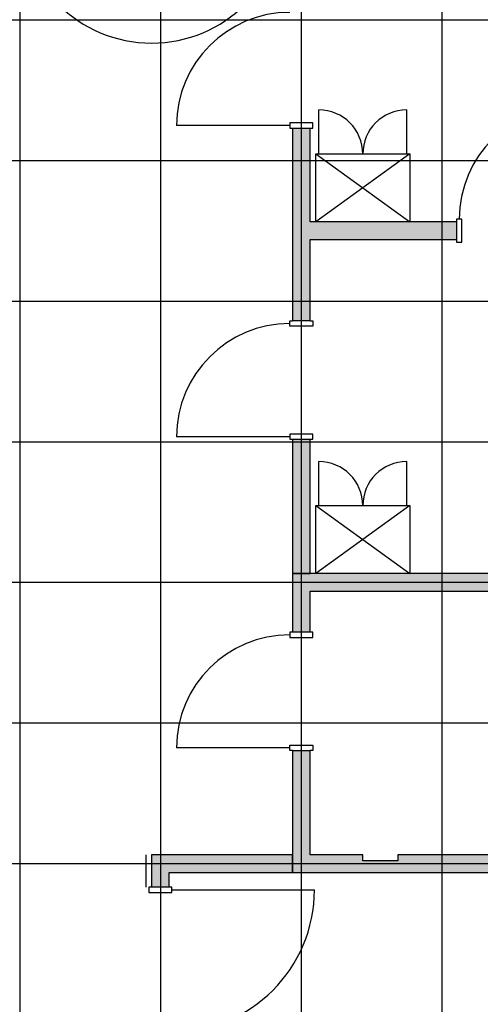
# Model space of a CAD drawing. Header units: millimetres. Extents: x 2502971067 to 2502991033, y 5626762590 to 5626807088.
# Tile 67 of 109: x 2502981050 to 2502984977, y 5626785610 to 5626794010. Entities that reach past the tile are written whole.
import ezdxf

# ---------------------------------------------------------------- set-up
doc = ezdxf.new("R2010")
doc.units = ezdxf.units.MM
for name, color, linetype in [('A_Raster', 253, 'Continuous'), ('A_Schraffur-F90', 9, 'Continuous'), ('A_Schraffur-Wand', 9, 'Continuous'), ('A_Tür', 1, 'Continuous'), ('A_Tür-T30', 1, 'Continuous'), ('A_Wand', 7, 'Continuous'), ('A_Wand-F90', 7, 'Continuous'), ('I_Möbel', 2, 'Continuous')]:
    doc.layers.add(name, color=color, linetype=linetype)

msp = doc.modelspace()

# ---------------------------------------------------------------- hatches: boundary and pattern name
at = {"layer": 'A_Schraffur-F90'}
h = msp.add_hatch(color=256, dxfattribs=at)
h.dxf.hatch_style = 1
h.paths.add_polyline_path([(2502985925, 5626789285), (2502983375, 5626789285), (2502983375, 5626788784.998), (2502983525, 5626788784.998), (2502983525, 5626789135), (2502985925, 5626789135)])
h = msp.add_hatch(color=256, dxfattribs=at)
h.dxf.hatch_style = 1
h.paths.add_polyline_path([(2502989755, 5626786835), (2502989755, 5626786884.9985), (2502984275, 5626786884.9985), (2502984275, 5626786834.9985), (2502983975, 5626786834.9985), (2502983975, 5626786884.9985), (2502983525, 5626786884.9985), (2502983525, 5626787774.998), (2502983375, 5626787774.998), (2502983375, 5626786884.9985), (2502983375, 5626786734.9985), (2502983525, 5626786734.9985), (2502983975, 5626786734.9985), (2502984275, 5626786734.9985), (2502989755, 5626786734.9985), (2502989755, 5626786785)])
at = {"layer": 'A_Schraffur-Wand'}
h = msp.add_hatch(color=256, dxfattribs=at)
h.dxf.hatch_style = 1
h.paths.add_polyline_path([(2502984775, 5626792135), (2502984775, 5626792285), (2502983525, 5626792285), (2502983525, 5626793085.002), (2502983375, 5626793085.002), (2502983375, 5626791440.00025), (2502983525, 5626791440.00025), (2502983525, 5626792135)])
h = msp.add_hatch(color=256, dxfattribs=at)
h.dxf.hatch_style = 1
h.paths.add_polyline_path([(2502983375, 5626789285), (2502983525, 5626789285), (2502983525, 5626790430.00025), (2502983375, 5626790430.00025)])
h = msp.add_hatch(color=256, dxfattribs=at)
h.dxf.hatch_style = 1
h.paths.add_polyline_path([(2502983375, 5626786734.9985), (2502983375, 5626786884.9985), (2502982175, 5626786884.9985), (2502982175, 5626786609.9985), (2502982325, 5626786609.9985), (2502982325, 5626786734.9985)])

# ---------------------------------------------------------------- linework, layer by layer
at = {"layer": 'A_Raster'}
for p, q in [((2502981050, 5626806160), (2502981050, 5626762660)), ((2502982250, 5626806160), (2502982250, 5626762660)), ((2502983450, 5626806160), (2502983450, 5626762660)), ((2502984650, 5626806160), (2502984650, 5626762660)), ((2502971300, 5626794010), (2502990800, 5626794010)), ((2502971300, 5626792810), (2502990800, 5626792810)), ((2502971300, 5626791610), (2502990800, 5626791610)), ((2502971300, 5626790410), (2502990800, 5626790410)), ((2502971300, 5626789210), (2502990800, 5626789210)), ((2502971300, 5626788010), (2502990800, 5626788010)), ((2502971300, 5626786810), (2502990800, 5626786810))]:
    msp.add_line(p, q, dxfattribs=at)
at = {"layer": 'A_Tür'}
for p, q in [((2502983352, 5626793107.502), (2502982387, 5626793107.502)), ((2502983548, 5626793130.002), (2502983352, 5626793130.002)), ((2502983352, 5626793130.002), (2502983352, 5626793085.002)), ((2502983548, 5626793085.002), (2502983548, 5626793130.002)), ((2502983352, 5626793085.002), (2502983375, 5626793085.002)), ((2502983525, 5626793085.002), (2502983548, 5626793085.002)), ((2502984820, 5626792308), (2502984775, 5626792308)), ((2502984775, 5626792308), (2502984775, 5626792285)), ((2502984820, 5626792112), (2502984820, 5626792308)), ((2502984775, 5626792135), (2502984775, 5626792112)), ((2502984775, 5626792112), (2502984820, 5626792112)), ((2502983352, 5626791395.00025), (2502983352, 5626791440.00025)), ((2502983352, 5626791440.00025), (2502983375, 5626791440.00025)), ((2502983525, 5626791440.00025), (2502983548, 5626791440.00025)), ((2502983548, 5626791440.00025), (2502983548, 5626791395.00025)), ((2502983548, 5626791395.00025), (2502983352, 5626791395.00025)), ((2502983352, 5626790452.50025), (2502982387, 5626790452.50025)), ((2502983548, 5626790475.00025), (2502983352, 5626790475.00025)), ((2502983352, 5626790475.00025), (2502983352, 5626790430.00025)), ((2502983352, 5626790430.00025), (2502983375, 5626790430.00025)), ((2502983525, 5626790430.00025), (2502983548, 5626790430.00025)), ((2502983548, 5626790430.00025), (2502983548, 5626790475.00025)), ((2502982175, 5626786609.9985), (2502982152, 5626786609.9985)), ((2502982152, 5626786609.9985), (2502982152, 5626786564.9985)), ((2502982152, 5626786564.9985), (2502982348, 5626786564.9985)), ((2502982348, 5626786609.9985), (2502982325, 5626786609.9985)), ((2502982348, 5626786564.9985), (2502982348, 5626786609.9985)), ((2502982348, 5626786587.4985), (2502983563, 5626786587.4985))]:
    msp.add_line(p, q, dxfattribs=at)
for centre, radius, start, end in [((2502983352, 5626793107.502), 965, 90, 180), ((2502985762.5, 5626792308), 965, 90, 180), ((2502983352, 5626790452.50025), 965, 90, 180), ((2502982348, 5626786587.4985), 1215, 270, 0)]:
    msp.add_arc(centre, radius, start, end, dxfattribs=at)
at = {"layer": 'A_Tür-T30'}
for p, q in [((2502983375, 5626788784.998), (2502983352, 5626788784.998)), ((2502983352, 5626788784.998), (2502983352, 5626788739.998)), ((2502983352, 5626788739.998), (2502983548, 5626788739.998)), ((2502983548, 5626788784.998), (2502983525, 5626788784.998)), ((2502983548, 5626788739.998), (2502983548, 5626788784.998)), ((2502983352, 5626787797.498), (2502982387, 5626787797.498)), ((2502983352, 5626787774.998), (2502983352, 5626787819.998)), ((2502983352, 5626787819.998), (2502983548, 5626787819.998)), ((2502983548, 5626787819.998), (2502983548, 5626787774.998)), ((2502983375, 5626787774.998), (2502983352, 5626787774.998)), ((2502983548, 5626787774.998), (2502983525, 5626787774.998))]:
    msp.add_line(p, q, dxfattribs=at)
for centre, radius, start, end in [((2502982174.999994, 5626794934.999801), 1125, 180, 0), ((2502983352, 5626787797.498), 965, 90, 180)]:
    msp.add_arc(centre, radius, start, end, dxfattribs=at)
at = {"layer": 'A_Wand'}
for p, q in [((2502983375, 5626793085.002), (2502983375, 5626791440.00025)), ((2502983375, 5626793085.002), (2502983525, 5626793085.002)), ((2502983525, 5626792285), (2502983525, 5626793085.002)), ((2502984775, 5626792285), (2502983525, 5626792285)), ((2502984775, 5626792285), (2502984775, 5626792135)), ((2502983525, 5626792135), (2502984775, 5626792135)), ((2502983525, 5626791440.00025), (2502983525, 5626792135)), ((2502983525, 5626791440.00025), (2502983375, 5626791440.00025)), ((2502983375, 5626790430.00025), (2502983375, 5626789285)), ((2502983375, 5626790430.00025), (2502983525, 5626790430.00025)), ((2502983525, 5626789285), (2502983525, 5626790430.00025)), ((2502983375, 5626789285), (2502983525, 5626789285)), ((2502982175, 5626786884.9985), (2502982175, 5626786609.9985)), ((2502983375, 5626786884.9985), (2502982175, 5626786884.9985)), ((2502983375, 5626786734.9985), (2502983375, 5626786884.9985)), ((2502982325, 5626786609.9985), (2502982325, 5626786734.9985)), ((2502982325, 5626786734.9985), (2502983375, 5626786734.9985)), ((2502982325, 5626786609.9985), (2502982175, 5626786609.9985))]:
    msp.add_line(p, q, dxfattribs=at)
at = {"layer": 'A_Wand-F90'}
for p, q in [((2502983525, 5626789285), (2502983375, 5626789285)), ((2502983375, 5626789285), (2502983375, 5626788784.998)), ((2502985925, 5626789285), (2502983375, 5626789285)), ((2502983525, 5626788784.998), (2502983525, 5626789135)), ((2502983525, 5626789135), (2502985925, 5626789135)), ((2502983525, 5626788784.998), (2502983375, 5626788784.998)), ((2502983375, 5626787774.998), (2502983525, 5626787774.998)), ((2502983375, 5626787774.998), (2502983375, 5626786884.9985)), ((2502983525, 5626786884.9985), (2502983525, 5626787774.998)), ((2502983375, 5626786884.9985), (2502983375, 5626786734.9985)), ((2502983975, 5626786884.9985), (2502983525, 5626786884.9985)), ((2502983975, 5626786834.9985), (2502983975, 5626786884.9985)), ((2502989755, 5626786884.9985), (2502984275, 5626786884.9985)), ((2502984275, 5626786884.9985), (2502984275, 5626786834.9985)), ((2502984275, 5626786834.9985), (2502983975, 5626786834.9985)), ((2502983375, 5626786734.9985), (2502983525, 5626786734.9985)), ((2502983525, 5626786734.9985), (2502983975, 5626786734.9985)), ((2502983975, 5626786734.9985), (2502984275, 5626786734.9985)), ((2502984275, 5626786734.9985), (2502989755, 5626786734.9985))]:
    msp.add_line(p, q, dxfattribs=at)
at = {"layer": 'I_Möbel'}
for p, q in [((2502983599.999938, 5626792864.999924), (2502983599.999938, 5626793239.999924)), ((2502984349.999969, 5626792864.999924), (2502984349.999969, 5626793239.999924)), ((2502983574.999953, 5626792284.999863), (2502983574.999953, 5626792864.999924)), ((2502983574.999953, 5626792864.999924), (2502984374.999969, 5626792864.999924)), ((2502983574.999953, 5626792864.999924), (2502984374.999969, 5626792284.999863)), ((2502984374.999969, 5626792864.999924), (2502983574.999953, 5626792284.999863)), ((2502983599.999938, 5626792864.999924), (2502983599.999938, 5626792864.999924)), ((2502984349.999969, 5626792864.999924), (2502984349.999969, 5626792864.999924)), ((2502984374.999969, 5626792864.999924), (2502984374.999969, 5626792284.999863)), ((2502984374.999969, 5626792284.999863), (2502983574.999953, 5626792284.999863)), ((2502983599.999891, 5626789865.000026), (2502983599.999891, 5626790240.000087)), ((2502984349.999922, 5626789865.000026), (2502984349.999922, 5626790240.000087)), ((2502983574.999907, 5626789285.000026), (2502983574.999907, 5626789865.000026)), ((2502983574.999907, 5626789865.000026), (2502984374.999922, 5626789865.000026)), ((2502983574.999907, 5626789865.000026), (2502984374.999922, 5626789285.000026)), ((2502984374.999922, 5626789865.000026), (2502983574.999907, 5626789285.000026)), ((2502983599.999891, 5626789865.000026), (2502983599.999891, 5626789865.000026)), ((2502984349.999922, 5626789865.000026), (2502984349.999922, 5626789865.000026)), ((2502984374.999922, 5626789865.000026), (2502984374.999922, 5626789285.000026)), ((2502984374.999922, 5626789285.000026), (2502983574.999907, 5626789285.000026)), ((2502982125, 5626786884.9985), (2502982125, 5626786609.9985))]:
    msp.add_line(p, q, dxfattribs=at)
for centre, start, end in [((2502983599.999938, 5626792864.999924), 0, 90), ((2502984349.999969, 5626792864.999924), 90, 180), ((2502983599.999891, 5626789865.000026), 0, 90), ((2502984349.999922, 5626789865.000026), 90, 180)]:
    msp.add_arc(centre, 375.000015, start, end, dxfattribs=at)

doc.saveas('drawing.dxf')
